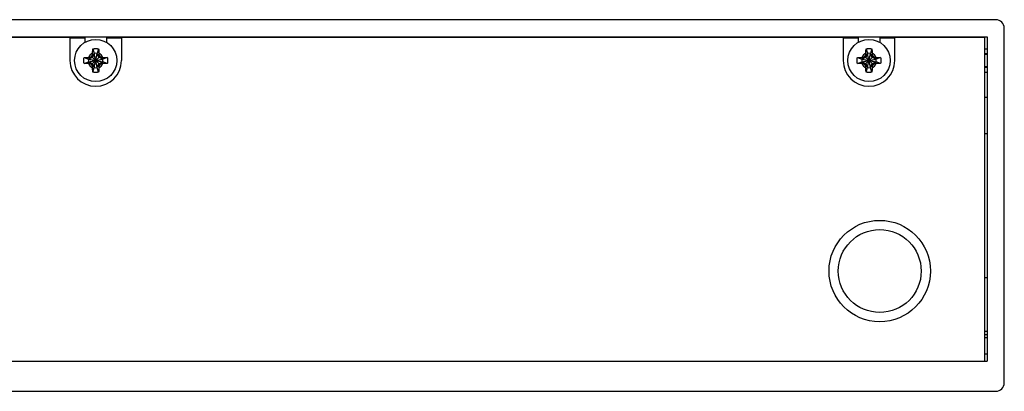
# Model space of a CAD drawing. Header units: inches. Extents: x 0 to 34, y 0 to 22.
# Tile 8 of 21: x 10.9 to 14.3, y 5.3 to 6.6. Entities that reach past the tile are written whole.
import ezdxf

# ---------------------------------------------------------------- set-up
doc = ezdxf.new("R2010")
doc.units = ezdxf.units.IN
doc.header["$LTSCALE"] = 1.87
doc.header["$MEASUREMENT"] = 0
doc.layers.get('0').update_dxf_attribs({"linetype": 'CONTINUOUS'})

msp = doc.modelspace()

# ---------------------------------------------------------------- linework, layer by layer
at = {"color": 7, "linetype": 'CONTINUOUS'}
for p, q in [((14.25887, 6.64085), (5.27387, 6.64085)), ((14.28887, 5.37335), (14.28887, 6.61085)), ((5.30387, 6.58085), (14.22887, 6.58085)), ((11.02637, 6.5786), (8.50637, 6.5786)), ((11.02637, 6.5786), (11.02637, 6.49835)), ((11.02637, 6.5771), (11.07887, 6.5771)), ((11.07887, 6.5771), (11.07887, 6.56193)), ((11.15387, 6.5771), (11.20637, 6.5771)), ((11.15387, 6.5771), (11.15387, 6.56193)), ((13.72637, 6.5786), (11.20637, 6.5786)), ((11.20637, 6.5786), (11.20637, 6.49835)), ((13.72637, 6.5786), (13.72637, 6.49835)), ((13.72637, 6.5771), (13.77887, 6.5771)), ((13.77887, 6.5771), (13.77887, 6.56193)), ((13.85387, 6.5771), (13.90637, 6.5771)), ((13.85387, 6.5771), (13.85387, 6.56193)), ((14.22137, 6.5786), (13.90637, 6.5786)), ((13.90637, 6.49835), (13.90637, 6.5786)), ((14.22137, 5.44835), (14.22137, 6.5786)), ((14.22887, 6.58085), (14.22887, 5.44835)), ((11.10614, 6.53879), (11.1112, 6.52306)), ((11.12659, 6.53879), (11.12153, 6.52306)), ((13.80614, 6.53879), (13.8112, 6.52306)), ((13.82659, 6.53879), (13.82153, 6.52306)), ((14.22137, 6.5396), (14.22887, 6.5396)), ((11.07592, 6.50857), (11.09165, 6.50352)), ((11.09165, 6.49318), (11.14108, 6.50352)), ((11.09372, 6.50352), (11.09165, 6.50352)), ((11.09165, 6.50352), (11.14108, 6.49318)), ((11.1048, 6.50991), (11.09372, 6.50352)), ((11.09659, 6.50939), (11.09372, 6.50352)), ((11.09372, 6.49318), (11.13901, 6.50352)), ((11.09372, 6.50352), (11.13901, 6.49318)), ((11.1021, 6.48409), (11.13063, 6.51261)), ((11.1021, 6.51261), (11.13063, 6.48409)), ((11.1112, 6.52099), (11.1048, 6.50991)), ((11.10533, 6.51812), (11.1112, 6.52099)), ((11.1112, 6.47364), (11.12153, 6.52306)), ((11.1112, 6.52306), (11.1112, 6.52099)), ((11.12153, 6.47364), (11.1112, 6.52306)), ((11.1112, 6.4757), (11.12153, 6.52099)), ((11.12153, 6.4757), (11.1112, 6.52099)), ((11.12153, 6.52099), (11.12153, 6.52306)), ((11.12153, 6.52099), (11.1274, 6.51812)), ((11.12793, 6.50991), (11.12153, 6.52099)), ((11.13901, 6.50352), (11.12793, 6.50991)), ((11.13614, 6.50939), (11.13901, 6.50352)), ((11.14108, 6.50352), (11.13901, 6.50352)), ((11.15681, 6.50857), (11.14108, 6.50352)), ((13.77592, 6.50857), (13.79165, 6.50352)), ((13.79165, 6.49318), (13.84108, 6.50352)), ((13.79372, 6.50352), (13.79165, 6.50352)), ((13.79165, 6.50352), (13.84108, 6.49318)), ((13.8048, 6.50991), (13.79372, 6.50352)), ((13.79659, 6.50939), (13.79372, 6.50352)), ((13.79372, 6.49318), (13.83901, 6.50352)), ((13.79372, 6.50352), (13.83901, 6.49318)), ((13.8021, 6.48409), (13.83063, 6.51261)), ((13.8021, 6.51261), (13.83063, 6.48409)), ((13.8112, 6.52099), (13.8048, 6.50991)), ((13.80533, 6.51812), (13.8112, 6.52099)), ((13.8112, 6.47364), (13.82153, 6.52306)), ((13.8112, 6.52306), (13.8112, 6.52099)), ((13.82153, 6.47364), (13.8112, 6.52306)), ((13.8112, 6.4757), (13.82153, 6.52099)), ((13.82153, 6.4757), (13.8112, 6.52099)), ((13.82153, 6.52099), (13.82153, 6.52306)), ((13.82153, 6.52099), (13.8274, 6.51812)), ((13.82793, 6.50991), (13.82153, 6.52099)), ((13.83901, 6.50352), (13.82793, 6.50991)), ((13.83614, 6.50939), (13.83901, 6.50352)), ((13.84108, 6.50352), (13.83901, 6.50352)), ((13.85681, 6.50857), (13.84108, 6.50352)), ((14.22137, 6.51994), (14.22887, 6.51994)), ((11.07592, 6.48813), (11.09165, 6.49318)), ((11.09165, 6.49318), (11.09372, 6.49318)), ((11.09372, 6.49318), (11.1048, 6.48678)), ((11.09659, 6.48731), (11.09372, 6.49318)), ((11.1048, 6.48678), (11.1112, 6.4757)), ((11.1112, 6.4757), (11.10533, 6.47857)), ((11.10614, 6.45791), (11.1112, 6.47364)), ((11.1112, 6.4757), (11.1112, 6.47364)), ((11.12153, 6.4757), (11.12793, 6.48678)), ((11.1274, 6.47857), (11.12153, 6.4757)), ((11.12153, 6.47364), (11.12153, 6.4757)), ((11.12659, 6.45791), (11.12153, 6.47364)), ((11.12793, 6.48678), (11.13901, 6.49318)), ((11.13901, 6.49318), (11.13614, 6.48731)), ((11.13901, 6.49318), (11.14108, 6.49318)), ((11.15681, 6.48813), (11.14108, 6.49318)), ((13.77592, 6.48813), (13.79165, 6.49318)), ((13.79165, 6.49318), (13.79372, 6.49318)), ((13.79372, 6.49318), (13.8048, 6.48678)), ((13.79659, 6.48731), (13.79372, 6.49318)), ((13.8048, 6.48678), (13.8112, 6.4757)), ((13.8112, 6.4757), (13.80533, 6.47857)), ((13.80614, 6.45791), (13.8112, 6.47364)), ((13.8112, 6.4757), (13.8112, 6.47364)), ((13.82153, 6.4757), (13.82793, 6.48678)), ((13.8274, 6.47857), (13.82153, 6.4757)), ((13.82153, 6.47364), (13.82153, 6.4757)), ((13.82659, 6.45791), (13.82153, 6.47364)), ((13.82793, 6.48678), (13.83901, 6.49318)), ((13.83901, 6.49318), (13.83614, 6.48731)), ((13.83901, 6.49318), (13.84108, 6.49318)), ((13.85681, 6.48813), (13.84108, 6.49318)), ((14.22887, 6.47676), (14.22137, 6.47676)), ((14.22137, 6.4571), (14.22887, 6.4571)), ((14.22137, 6.37085), (14.22887, 6.37085)), ((14.22137, 6.24335), (14.22887, 6.24335)), ((14.22137, 5.74085), (14.22887, 5.74085)), ((14.22137, 5.55335), (14.22887, 5.55335)), ((14.22137, 5.5421), (14.22887, 5.5421)), ((14.22137, 5.53085), (14.22887, 5.53085)), ((14.22137, 5.4746), (14.22887, 5.4746)), ((5.30387, 5.44835), (14.22887, 5.44835)), ((5.27387, 5.34335), (14.25887, 5.34335))]:
    msp.add_line(p, q, dxfattribs=at)
at = {"color": 9, "linetype": 'CONTINUOUS'}
for p, q in [((14.22137, 6.52259), (14.22887, 6.52259)), ((14.22887, 6.47411), (14.22137, 6.47411))]:
    msp.add_line(p, q, dxfattribs=at)
at = {"color": 7, "linetype": 'CONTINUOUS'}
for centre, radius in [((11.11637, 6.49835), 0.07382), ((13.81637, 6.49835), 0.07382), ((13.85387, 5.76326), 0.177), ((13.85387, 5.76326), 0.14475)]:
    msp.add_circle(centre, radius, dxfattribs=at)
for centre, radius, start, end in [((14.25887, 6.61085), 0.03, 0, 90), ((11.11637, 6.49835), 0.09, 180, 360), ((11.11637, 6.49835), 0.02525, 168.18933, 191.81067), ((11.11637, 6.49835), 0.02525, 78.18933, 101.81067), ((11.11637, 6.49835), 0.02525, 348.18933, 11.81067), ((13.81637, 6.49835), 0.09, 180, 360), ((13.81637, 6.49835), 0.02525, 168.18933, 191.81067), ((13.81637, 6.49835), 0.02525, 78.18933, 101.81067), ((13.81637, 6.49835), 0.02525, 348.18933, 11.81067), ((11.11637, 6.49835), 0.02525, 258.18933, 281.81067), ((13.81637, 6.49835), 0.02525, 258.18933, 281.81067), ((14.25887, 5.37335), 0.03, 270, 360)]:
    msp.add_arc(centre, radius, start, end, dxfattribs=at)
at = {"color": 9, "linetype": 'CONTINUOUS'}
for centre, start, end in [((11.11637, 6.49835), 113.44647, 156.55353), ((11.11637, 6.49835), 23.44647, 66.55353), ((13.81637, 6.49835), 113.44647, 156.55353), ((13.81637, 6.49835), 23.44647, 66.55353), ((11.11637, 6.49835), 203.44647, 246.55353), ((11.11637, 6.49835), 293.44647, 336.55353), ((13.81637, 6.49835), 203.44647, 246.55353), ((13.81637, 6.49835), 293.44647, 336.55353)]:
    msp.add_arc(centre, 0.02741, start, end, dxfattribs=at)
at = {"color": 7, "linetype": 'CONTINUOUS'}
for points, knots in [([(11.10546, 6.5235), (11.10547, 6.52389), (11.10549, 6.52469), (11.10553, 6.52593), (11.10558, 6.52726), (11.10563, 6.5287), (11.10569, 6.53025), (11.10576, 6.53191), (11.10585, 6.53363), (11.10594, 6.53538), (11.10604, 6.5371), (11.10611, 6.53824), (11.10614, 6.53879)], [0, 0, 0, 0, 0.0763278, 0.1568481, 0.2432053, 0.3369839, 0.4391958, 0.5483589, 0.6620583, 0.777248, 0.8908715, 1, 1, 1, 1]), ([(11.10614, 6.53879), (11.10662, 6.53891), (11.10758, 6.53914), (11.10902, 6.53942), (11.11048, 6.53966), (11.11195, 6.53984), (11.11342, 6.53997), (11.11489, 6.54005), (11.11637, 6.54007), (11.11784, 6.54005), (11.11932, 6.53997), (11.12079, 6.53984), (11.12225, 6.53966), (11.12371, 6.53942), (11.12515, 6.53914), (11.12611, 6.53891), (11.12659, 6.53879)], [0, 0, 0, 0, 0.0714283, 0.1428566, 0.2142852, 0.2857138, 0.3571425, 0.4285712, 0.5, 0.5714288, 0.6428575, 0.7142862, 0.7857148, 0.8571434, 0.9285717, 1, 1, 1, 1]), ([(11.12659, 6.53879), (11.12662, 6.53825), (11.12669, 6.53714), (11.12679, 6.53546), (11.12688, 6.53375), (11.12696, 6.53205), (11.12703, 6.53039), (11.1271, 6.52881), (11.12715, 6.52733), (11.1272, 6.52597), (11.12724, 6.5247), (11.12726, 6.52389), (11.12727, 6.5235)], [0, 0, 0, 0, 0.1066423, 0.2171959, 0.3296411, 0.4418773, 0.5515771, 0.6557475, 0.7519173, 0.8405428, 0.9228194, 1, 1, 1, 1]), ([(13.80546, 6.5235), (13.80547, 6.52389), (13.80549, 6.52469), (13.80553, 6.52593), (13.80558, 6.52726), (13.80563, 6.5287), (13.80569, 6.53025), (13.80576, 6.53191), (13.80585, 6.53363), (13.80594, 6.53538), (13.80604, 6.5371), (13.80611, 6.53824), (13.80614, 6.53879)], [0, 0, 0, 0, 0.0763278, 0.1568481, 0.2432053, 0.3369839, 0.4391958, 0.5483589, 0.6620583, 0.777248, 0.8908715, 1, 1, 1, 1]), ([(13.80614, 6.53879), (13.80662, 6.53891), (13.80758, 6.53914), (13.80902, 6.53942), (13.81048, 6.53966), (13.81195, 6.53984), (13.81342, 6.53997), (13.81489, 6.54005), (13.81637, 6.54007), (13.81784, 6.54005), (13.81932, 6.53997), (13.82079, 6.53984), (13.82225, 6.53966), (13.82371, 6.53942), (13.82515, 6.53914), (13.82611, 6.53891), (13.82659, 6.53879)], [0, 0, 0, 0, 0.0714283, 0.1428566, 0.2142852, 0.2857138, 0.3571425, 0.4285712, 0.5, 0.5714288, 0.6428575, 0.7142862, 0.7857148, 0.8571434, 0.9285717, 1, 1, 1, 1]), ([(13.82659, 6.53879), (13.82662, 6.53825), (13.82669, 6.53714), (13.82679, 6.53546), (13.82688, 6.53375), (13.82696, 6.53205), (13.82703, 6.53039), (13.8271, 6.52881), (13.82715, 6.52733), (13.8272, 6.52597), (13.82724, 6.5247), (13.82726, 6.52389), (13.82727, 6.5235)], [0, 0, 0, 0, 0.1066423, 0.2171959, 0.3296411, 0.4418773, 0.5515771, 0.6557475, 0.7519173, 0.8405428, 0.9228194, 1, 1, 1, 1]), ([(11.07465, 6.49835), (11.07465, 6.49884), (11.07467, 6.49982), (11.07475, 6.5013), (11.07488, 6.50277), (11.07506, 6.50423), (11.07529, 6.50569), (11.07558, 6.50714), (11.0758, 6.5081), (11.07592, 6.50857)], [0, 0, 0, 0, 0.1428588, 0.2857114, 0.4285757, 0.5714259, 0.71429, 0.857142, 1, 1, 1, 1]), ([(11.07592, 6.48813), (11.0758, 6.4886), (11.07558, 6.48956), (11.07529, 6.49101), (11.07506, 6.49247), (11.07488, 6.49393), (11.07475, 6.4954), (11.07467, 6.49687), (11.07465, 6.49786), (11.07465, 6.49835)], [0, 0, 0, 0, 0.1428581, 0.28571, 0.4285741, 0.5714243, 0.7142886, 0.8571412, 1, 1, 1, 1]), ([(11.07592, 6.50857), (11.07647, 6.50861), (11.07757, 6.50868), (11.07925, 6.50877), (11.08096, 6.50886), (11.08267, 6.50894), (11.08433, 6.50902), (11.08591, 6.50908), (11.08738, 6.50914), (11.08874, 6.50918), (11.09001, 6.50922), (11.09082, 6.50925), (11.09122, 6.50926)], [0, 0, 0, 0, 0.1066423, 0.2171959, 0.3296411, 0.4418773, 0.551577, 0.6557475, 0.7519173, 0.8405428, 0.9228194, 1, 1, 1, 1]), ([(11.09122, 6.50926), (11.09163, 6.50927), (11.09242, 6.50929), (11.09357, 6.50932), (11.09464, 6.50934), (11.09564, 6.50937), (11.09628, 6.50938), (11.09659, 6.50939)], [0, 0, 0, 0, 0.2299252, 0.4428537, 0.6408061, 0.8258295, 1, 1, 1, 1]), ([(11.09659, 6.50939), (11.09682, 6.50952), (11.09729, 6.5098), (11.09798, 6.5102), (11.09867, 6.51061), (11.09935, 6.51101), (11.10004, 6.51141), (11.10073, 6.51181), (11.10141, 6.51221), (11.10187, 6.51248), (11.1021, 6.51261)], [0, 0, 0, 0, 0.1266376, 0.2522776, 0.377207, 0.5017085, 0.6260527, 0.7504309, 0.8750222, 1, 1, 1, 1]), ([(11.1021, 6.51261), (11.10224, 6.51284), (11.10251, 6.5133), (11.10291, 6.51399), (11.10331, 6.51467), (11.10371, 6.51536), (11.10411, 6.51605), (11.10451, 6.51674), (11.10492, 6.51743), (11.10519, 6.51789), (11.10533, 6.51812)], [0, 0, 0, 0, 0.1249809, 0.2495744, 0.3739541, 0.4982992, 0.6228007, 0.7477287, 0.873366, 1, 1, 1, 1]), ([(11.10533, 6.51812), (11.10533, 6.51844), (11.10535, 6.51908), (11.10537, 6.52008), (11.1054, 6.52115), (11.10543, 6.5223), (11.10545, 6.52309), (11.10546, 6.5235)], [0, 0, 0, 0, 0.1749949, 0.3604938, 0.5585088, 0.7710246, 1, 1, 1, 1]), ([(11.12727, 6.5235), (11.12728, 6.52309), (11.1273, 6.52229), (11.12733, 6.52114), (11.12736, 6.52008), (11.12738, 6.51908), (11.1274, 6.51844), (11.1274, 6.51812)], [0, 0, 0, 0, 0.2299253, 0.4428538, 0.6408061, 0.8258295, 1, 1, 1, 1]), ([(11.1274, 6.51812), (11.12754, 6.51789), (11.12781, 6.51743), (11.12822, 6.51674), (11.12862, 6.51605), (11.12902, 6.51536), (11.12942, 6.51467), (11.12983, 6.51399), (11.13023, 6.5133), (11.13049, 6.51284), (11.13063, 6.51261)], [0, 0, 0, 0, 0.1266375, 0.2522775, 0.3772069, 0.5017084, 0.6260526, 0.7504308, 0.8750222, 1, 1, 1, 1]), ([(11.13063, 6.51261), (11.13086, 6.51248), (11.13132, 6.51221), (11.132, 6.51181), (11.13269, 6.51141), (11.13338, 6.51101), (11.13406, 6.51061), (11.13475, 6.5102), (11.13545, 6.5098), (11.13591, 6.50952), (11.13614, 6.50939)], [0, 0, 0, 0, 0.1249812, 0.249575, 0.3739548, 0.4983, 0.6228015, 0.7477293, 0.8733664, 1, 1, 1, 1]), ([(11.13614, 6.50939), (11.13645, 6.50938), (11.1371, 6.50937), (11.1381, 6.50934), (11.13917, 6.50932), (11.14031, 6.50929), (11.1411, 6.50927), (11.14151, 6.50926)], [0, 0, 0, 0, 0.1749949, 0.3604938, 0.5585088, 0.7710246, 1, 1, 1, 1]), ([(11.14151, 6.50926), (11.1419, 6.50925), (11.1427, 6.50922), (11.14394, 6.50918), (11.14527, 6.50914), (11.14671, 6.50909), (11.14827, 6.50902), (11.14993, 6.50895), (11.15165, 6.50887), (11.1534, 6.50878), (11.15512, 6.50868), (11.15625, 6.50861), (11.15681, 6.50857)], [0, 0, 0, 0, 0.0763278, 0.1568481, 0.2432053, 0.3369839, 0.4391958, 0.5483589, 0.6620583, 0.777248, 0.8908715, 1, 1, 1, 1]), ([(11.15681, 6.50857), (11.15693, 6.5081), (11.15715, 6.50714), (11.15744, 6.50569), (11.15767, 6.50423), (11.15786, 6.50277), (11.15799, 6.5013), (11.15806, 6.49982), (11.15808, 6.49884), (11.15808, 6.49835)], [0, 0, 0, 0, 0.1428581, 0.28571, 0.4285741, 0.5714243, 0.7142886, 0.8571412, 1, 1, 1, 1]), ([(11.15808, 6.49835), (11.15808, 6.49786), (11.15806, 6.49687), (11.15799, 6.4954), (11.15786, 6.49393), (11.15767, 6.49247), (11.15744, 6.49101), (11.15715, 6.48956), (11.15693, 6.4886), (11.15681, 6.48813)], [0, 0, 0, 0, 0.1428588, 0.2857114, 0.4285757, 0.5714259, 0.71429, 0.857142, 1, 1, 1, 1]), ([(13.77465, 6.49835), (13.77465, 6.49884), (13.77467, 6.49982), (13.77475, 6.5013), (13.77488, 6.50277), (13.77506, 6.50423), (13.77529, 6.50569), (13.77558, 6.50714), (13.7758, 6.5081), (13.77592, 6.50857)], [0, 0, 0, 0, 0.1428588, 0.2857114, 0.4285757, 0.5714259, 0.71429, 0.857142, 1, 1, 1, 1]), ([(13.77592, 6.48813), (13.7758, 6.4886), (13.77558, 6.48956), (13.77529, 6.49101), (13.77506, 6.49247), (13.77488, 6.49393), (13.77475, 6.4954), (13.77467, 6.49687), (13.77465, 6.49786), (13.77465, 6.49835)], [0, 0, 0, 0, 0.1428581, 0.28571, 0.4285741, 0.5714243, 0.7142886, 0.8571412, 1, 1, 1, 1]), ([(13.77592, 6.50857), (13.77647, 6.50861), (13.77757, 6.50868), (13.77925, 6.50877), (13.78096, 6.50886), (13.78267, 6.50894), (13.78433, 6.50902), (13.78591, 6.50908), (13.78738, 6.50914), (13.78874, 6.50918), (13.79001, 6.50922), (13.79082, 6.50925), (13.79122, 6.50926)], [0, 0, 0, 0, 0.1066423, 0.2171959, 0.3296411, 0.4418773, 0.551577, 0.6557475, 0.7519173, 0.8405428, 0.9228194, 1, 1, 1, 1]), ([(13.79122, 6.50926), (13.79163, 6.50927), (13.79242, 6.50929), (13.79357, 6.50932), (13.79464, 6.50934), (13.79564, 6.50937), (13.79628, 6.50938), (13.79659, 6.50939)], [0, 0, 0, 0, 0.2299252, 0.4428537, 0.6408061, 0.8258295, 1, 1, 1, 1]), ([(13.79659, 6.50939), (13.79682, 6.50952), (13.79729, 6.5098), (13.79798, 6.5102), (13.79867, 6.51061), (13.79935, 6.51101), (13.80004, 6.51141), (13.80073, 6.51181), (13.80141, 6.51221), (13.80187, 6.51248), (13.8021, 6.51261)], [0, 0, 0, 0, 0.1266376, 0.2522776, 0.377207, 0.5017085, 0.6260527, 0.7504309, 0.8750222, 1, 1, 1, 1]), ([(13.8021, 6.51261), (13.80224, 6.51284), (13.80251, 6.5133), (13.80291, 6.51399), (13.80331, 6.51467), (13.80371, 6.51536), (13.80411, 6.51605), (13.80451, 6.51674), (13.80492, 6.51743), (13.80519, 6.51789), (13.80533, 6.51812)], [0, 0, 0, 0, 0.1249809, 0.2495744, 0.3739541, 0.4982992, 0.6228007, 0.7477287, 0.873366, 1, 1, 1, 1]), ([(13.80533, 6.51812), (13.80533, 6.51844), (13.80535, 6.51908), (13.80537, 6.52008), (13.8054, 6.52115), (13.80543, 6.5223), (13.80545, 6.52309), (13.80546, 6.5235)], [0, 0, 0, 0, 0.1749949, 0.3604938, 0.5585088, 0.7710246, 1, 1, 1, 1]), ([(13.82727, 6.5235), (13.82728, 6.52309), (13.8273, 6.52229), (13.82733, 6.52114), (13.82736, 6.52008), (13.82738, 6.51908), (13.8274, 6.51844), (13.8274, 6.51812)], [0, 0, 0, 0, 0.2299253, 0.4428538, 0.6408061, 0.8258295, 1, 1, 1, 1]), ([(13.8274, 6.51812), (13.82754, 6.51789), (13.82781, 6.51743), (13.82822, 6.51674), (13.82862, 6.51605), (13.82902, 6.51536), (13.82942, 6.51467), (13.82983, 6.51399), (13.83023, 6.5133), (13.83049, 6.51284), (13.83063, 6.51261)], [0, 0, 0, 0, 0.1266375, 0.2522775, 0.3772069, 0.5017084, 0.6260526, 0.7504308, 0.8750222, 1, 1, 1, 1]), ([(13.83063, 6.51261), (13.83086, 6.51248), (13.83132, 6.51221), (13.832, 6.51181), (13.83269, 6.51141), (13.83338, 6.51101), (13.83406, 6.51061), (13.83475, 6.5102), (13.83545, 6.5098), (13.83591, 6.50952), (13.83614, 6.50939)], [0, 0, 0, 0, 0.1249812, 0.249575, 0.3739548, 0.4983, 0.6228015, 0.7477293, 0.8733664, 1, 1, 1, 1]), ([(13.83614, 6.50939), (13.83645, 6.50938), (13.8371, 6.50937), (13.8381, 6.50934), (13.83917, 6.50932), (13.84031, 6.50929), (13.8411, 6.50927), (13.84151, 6.50926)], [0, 0, 0, 0, 0.1749949, 0.3604938, 0.5585088, 0.7710246, 1, 1, 1, 1]), ([(13.84151, 6.50926), (13.8419, 6.50925), (13.8427, 6.50922), (13.84394, 6.50918), (13.84527, 6.50914), (13.84671, 6.50909), (13.84827, 6.50902), (13.84993, 6.50895), (13.85165, 6.50887), (13.8534, 6.50878), (13.85512, 6.50868), (13.85625, 6.50861), (13.85681, 6.50857)], [0, 0, 0, 0, 0.0763278, 0.1568481, 0.2432053, 0.3369839, 0.4391958, 0.5483589, 0.6620583, 0.777248, 0.8908715, 1, 1, 1, 1]), ([(13.85681, 6.50857), (13.85693, 6.5081), (13.85715, 6.50714), (13.85744, 6.50569), (13.85767, 6.50423), (13.85786, 6.50277), (13.85799, 6.5013), (13.85806, 6.49982), (13.85808, 6.49884), (13.85808, 6.49835)], [0, 0, 0, 0, 0.1428581, 0.28571, 0.4285741, 0.5714243, 0.7142886, 0.8571412, 1, 1, 1, 1]), ([(13.85808, 6.49835), (13.85808, 6.49786), (13.85806, 6.49687), (13.85799, 6.4954), (13.85786, 6.49393), (13.85767, 6.49247), (13.85744, 6.49101), (13.85715, 6.48956), (13.85693, 6.4886), (13.85681, 6.48813)], [0, 0, 0, 0, 0.1428588, 0.2857114, 0.4285757, 0.5714259, 0.71429, 0.857142, 1, 1, 1, 1]), ([(11.09122, 6.48744), (11.09083, 6.48745), (11.09003, 6.48748), (11.08879, 6.48751), (11.08746, 6.48756), (11.08602, 6.48761), (11.08446, 6.48767), (11.0828, 6.48775), (11.08108, 6.48783), (11.07934, 6.48792), (11.07761, 6.48802), (11.07648, 6.48809), (11.07592, 6.48813)], [0, 0, 0, 0, 0.0763278, 0.1568481, 0.2432053, 0.3369839, 0.4391958, 0.5483589, 0.6620583, 0.777248, 0.8908715, 1, 1, 1, 1]), ([(11.09659, 6.48731), (11.09628, 6.48732), (11.09563, 6.48733), (11.09463, 6.48736), (11.09356, 6.48738), (11.09242, 6.48741), (11.09163, 6.48743), (11.09122, 6.48744)], [0, 0, 0, 0, 0.1749949, 0.3604938, 0.5585088, 0.7710246, 1, 1, 1, 1]), ([(11.1021, 6.48409), (11.10187, 6.48422), (11.10141, 6.48449), (11.10073, 6.48489), (11.10004, 6.48529), (11.09935, 6.48569), (11.09867, 6.48609), (11.09798, 6.4865), (11.09729, 6.4869), (11.09682, 6.48718), (11.09659, 6.48731)], [0, 0, 0, 0, 0.1249809, 0.2495744, 0.3739541, 0.4982993, 0.6228007, 0.7477287, 0.873366, 1, 1, 1, 1]), ([(11.10533, 6.47857), (11.10519, 6.47881), (11.10492, 6.47927), (11.10451, 6.47996), (11.10411, 6.48065), (11.10371, 6.48134), (11.10331, 6.48202), (11.10291, 6.48271), (11.10251, 6.4834), (11.10224, 6.48386), (11.1021, 6.48409)], [0, 0, 0, 0, 0.1266371, 0.2522768, 0.3772061, 0.5017075, 0.6260518, 0.7504303, 0.8750219, 1, 1, 1, 1]), ([(11.10546, 6.4732), (11.10545, 6.47361), (11.10543, 6.47441), (11.1054, 6.47555), (11.10537, 6.47662), (11.10535, 6.47762), (11.10533, 6.47826), (11.10533, 6.47857)], [0, 0, 0, 0, 0.2299253, 0.4428538, 0.6408061, 0.8258295, 1, 1, 1, 1]), ([(11.10614, 6.45791), (11.10611, 6.45845), (11.10604, 6.45956), (11.10594, 6.46124), (11.10585, 6.46294), (11.10577, 6.46465), (11.1057, 6.46631), (11.10563, 6.46789), (11.10558, 6.46937), (11.10553, 6.47073), (11.10549, 6.47199), (11.10547, 6.47281), (11.10546, 6.4732)], [0, 0, 0, 0, 0.1066423, 0.2171959, 0.3296411, 0.4418773, 0.5515771, 0.6557475, 0.7519173, 0.8405428, 0.9228194, 1, 1, 1, 1]), ([(11.12727, 6.4732), (11.12726, 6.47281), (11.12724, 6.47201), (11.1272, 6.47077), (11.12716, 6.46944), (11.1271, 6.468), (11.12704, 6.46645), (11.12697, 6.46479), (11.12688, 6.46306), (11.12679, 6.46132), (11.12669, 6.4596), (11.12663, 6.45846), (11.12659, 6.45791)], [0, 0, 0, 0, 0.0763278, 0.1568481, 0.2432053, 0.3369839, 0.4391958, 0.5483589, 0.6620583, 0.777248, 0.8908715, 1, 1, 1, 1]), ([(11.1274, 6.47857), (11.1274, 6.47826), (11.12738, 6.47762), (11.12736, 6.47661), (11.12733, 6.47555), (11.1273, 6.4744), (11.12728, 6.47361), (11.12727, 6.4732)], [0, 0, 0, 0, 0.1749949, 0.3604938, 0.5585088, 0.7710246, 1, 1, 1, 1]), ([(11.13063, 6.48409), (11.13049, 6.48386), (11.13023, 6.4834), (11.12983, 6.48271), (11.12942, 6.48202), (11.12902, 6.48134), (11.12862, 6.48065), (11.12822, 6.47996), (11.12781, 6.47927), (11.12754, 6.47881), (11.1274, 6.47857)], [0, 0, 0, 0, 0.1249812, 0.249575, 0.3739548, 0.4983, 0.6228015, 0.7477293, 0.8733664, 1, 1, 1, 1]), ([(11.13614, 6.48731), (11.13591, 6.48718), (11.13545, 6.4869), (11.13475, 6.4865), (11.13406, 6.48609), (11.13338, 6.48569), (11.13269, 6.48529), (11.132, 6.48489), (11.13132, 6.48449), (11.13086, 6.48422), (11.13063, 6.48409)], [0, 0, 0, 0, 0.1266375, 0.2522775, 0.3772069, 0.5017084, 0.6260525, 0.7504308, 0.8750222, 1, 1, 1, 1]), ([(11.14151, 6.48744), (11.1411, 6.48743), (11.14031, 6.48741), (11.13916, 6.48738), (11.13809, 6.48736), (11.1371, 6.48733), (11.13645, 6.48732), (11.13614, 6.48731)], [0, 0, 0, 0, 0.2299253, 0.4428538, 0.6408061, 0.8258295, 1, 1, 1, 1]), ([(11.15681, 6.48813), (11.15627, 6.48809), (11.15516, 6.48802), (11.15348, 6.48793), (11.15177, 6.48784), (11.15007, 6.48775), (11.1484, 6.48768), (11.14682, 6.48762), (11.14535, 6.48756), (11.14399, 6.48752), (11.14272, 6.48748), (11.14191, 6.48745), (11.14151, 6.48744)], [0, 0, 0, 0, 0.1066423, 0.2171959, 0.3296411, 0.4418773, 0.5515771, 0.6557475, 0.7519173, 0.8405428, 0.9228194, 1, 1, 1, 1]), ([(13.79122, 6.48744), (13.79083, 6.48745), (13.79003, 6.48748), (13.78879, 6.48751), (13.78746, 6.48756), (13.78602, 6.48761), (13.78446, 6.48767), (13.7828, 6.48775), (13.78108, 6.48783), (13.77934, 6.48792), (13.77761, 6.48802), (13.77648, 6.48809), (13.77592, 6.48813)], [0, 0, 0, 0, 0.0763278, 0.1568481, 0.2432053, 0.3369839, 0.4391958, 0.5483589, 0.6620583, 0.777248, 0.8908715, 1, 1, 1, 1]), ([(13.79659, 6.48731), (13.79628, 6.48732), (13.79563, 6.48733), (13.79463, 6.48736), (13.79356, 6.48738), (13.79242, 6.48741), (13.79163, 6.48743), (13.79122, 6.48744)], [0, 0, 0, 0, 0.1749949, 0.3604938, 0.5585088, 0.7710246, 1, 1, 1, 1]), ([(13.8021, 6.48409), (13.80187, 6.48422), (13.80141, 6.48449), (13.80073, 6.48489), (13.80004, 6.48529), (13.79935, 6.48569), (13.79867, 6.48609), (13.79798, 6.4865), (13.79729, 6.4869), (13.79682, 6.48718), (13.79659, 6.48731)], [0, 0, 0, 0, 0.1249809, 0.2495744, 0.3739541, 0.4982993, 0.6228007, 0.7477287, 0.873366, 1, 1, 1, 1]), ([(13.80533, 6.47857), (13.80519, 6.47881), (13.80492, 6.47927), (13.80451, 6.47996), (13.80411, 6.48065), (13.80371, 6.48134), (13.80331, 6.48202), (13.80291, 6.48271), (13.80251, 6.4834), (13.80224, 6.48386), (13.8021, 6.48409)], [0, 0, 0, 0, 0.1266371, 0.2522768, 0.3772061, 0.5017075, 0.6260518, 0.7504303, 0.8750219, 1, 1, 1, 1]), ([(13.80546, 6.4732), (13.80545, 6.47361), (13.80543, 6.47441), (13.8054, 6.47555), (13.80537, 6.47662), (13.80535, 6.47762), (13.80533, 6.47826), (13.80533, 6.47857)], [0, 0, 0, 0, 0.2299253, 0.4428538, 0.6408061, 0.8258295, 1, 1, 1, 1]), ([(13.80614, 6.45791), (13.80611, 6.45845), (13.80604, 6.45956), (13.80594, 6.46124), (13.80585, 6.46294), (13.80577, 6.46465), (13.8057, 6.46631), (13.80563, 6.46789), (13.80558, 6.46937), (13.80553, 6.47073), (13.80549, 6.47199), (13.80547, 6.47281), (13.80546, 6.4732)], [0, 0, 0, 0, 0.1066423, 0.2171959, 0.3296411, 0.4418773, 0.5515771, 0.6557475, 0.7519173, 0.8405428, 0.9228194, 1, 1, 1, 1]), ([(13.82727, 6.4732), (13.82726, 6.47281), (13.82724, 6.47201), (13.8272, 6.47077), (13.82716, 6.46944), (13.8271, 6.468), (13.82704, 6.46645), (13.82697, 6.46479), (13.82688, 6.46306), (13.82679, 6.46132), (13.82669, 6.4596), (13.82663, 6.45846), (13.82659, 6.45791)], [0, 0, 0, 0, 0.0763278, 0.1568481, 0.2432053, 0.3369839, 0.4391958, 0.5483589, 0.6620583, 0.777248, 0.8908715, 1, 1, 1, 1]), ([(13.8274, 6.47857), (13.8274, 6.47826), (13.82738, 6.47762), (13.82736, 6.47661), (13.82733, 6.47555), (13.8273, 6.4744), (13.82728, 6.47361), (13.82727, 6.4732)], [0, 0, 0, 0, 0.1749949, 0.3604938, 0.5585088, 0.7710246, 1, 1, 1, 1]), ([(13.83063, 6.48409), (13.83049, 6.48386), (13.83023, 6.4834), (13.82983, 6.48271), (13.82942, 6.48202), (13.82902, 6.48134), (13.82862, 6.48065), (13.82822, 6.47996), (13.82781, 6.47927), (13.82754, 6.47881), (13.8274, 6.47857)], [0, 0, 0, 0, 0.1249812, 0.249575, 0.3739548, 0.4983, 0.6228015, 0.7477293, 0.8733664, 1, 1, 1, 1]), ([(13.83614, 6.48731), (13.83591, 6.48718), (13.83545, 6.4869), (13.83475, 6.4865), (13.83406, 6.48609), (13.83338, 6.48569), (13.83269, 6.48529), (13.832, 6.48489), (13.83132, 6.48449), (13.83086, 6.48422), (13.83063, 6.48409)], [0, 0, 0, 0, 0.1266375, 0.2522775, 0.3772069, 0.5017084, 0.6260525, 0.7504308, 0.8750222, 1, 1, 1, 1]), ([(13.84151, 6.48744), (13.8411, 6.48743), (13.84031, 6.48741), (13.83916, 6.48738), (13.83809, 6.48736), (13.8371, 6.48733), (13.83645, 6.48732), (13.83614, 6.48731)], [0, 0, 0, 0, 0.2299253, 0.4428538, 0.6408061, 0.8258295, 1, 1, 1, 1]), ([(13.85681, 6.48813), (13.85627, 6.48809), (13.85516, 6.48802), (13.85348, 6.48793), (13.85177, 6.48784), (13.85007, 6.48775), (13.8484, 6.48768), (13.84682, 6.48762), (13.84535, 6.48756), (13.84399, 6.48752), (13.84272, 6.48748), (13.84191, 6.48745), (13.84151, 6.48744)], [0, 0, 0, 0, 0.1066423, 0.2171959, 0.3296411, 0.4418773, 0.5515771, 0.6557475, 0.7519173, 0.8405428, 0.9228194, 1, 1, 1, 1]), ([(11.12659, 6.45791), (11.12611, 6.45779), (11.12515, 6.45756), (11.12371, 6.45728), (11.12225, 6.45704), (11.12079, 6.45686), (11.11932, 6.45673), (11.11784, 6.45665), (11.11637, 6.45663), (11.11489, 6.45665), (11.11342, 6.45673), (11.11195, 6.45686), (11.11048, 6.45704), (11.10902, 6.45728), (11.10758, 6.45756), (11.10662, 6.45779), (11.10614, 6.45791)], [0, 0, 0, 0, 0.0714283, 0.1428566, 0.2142852, 0.2857138, 0.3571425, 0.4285712, 0.5, 0.5714288, 0.6428575, 0.7142862, 0.7857148, 0.8571434, 0.9285717, 1, 1, 1, 1]), ([(13.82659, 6.45791), (13.82611, 6.45779), (13.82515, 6.45756), (13.82371, 6.45728), (13.82225, 6.45704), (13.82079, 6.45686), (13.81932, 6.45673), (13.81784, 6.45665), (13.81637, 6.45663), (13.81489, 6.45665), (13.81342, 6.45673), (13.81195, 6.45686), (13.81048, 6.45704), (13.80902, 6.45728), (13.80758, 6.45756), (13.80662, 6.45779), (13.80614, 6.45791)], [0, 0, 0, 0, 0.0714283, 0.1428566, 0.2142852, 0.2857138, 0.3571425, 0.4285712, 0.5, 0.5714288, 0.6428575, 0.7142862, 0.7857148, 0.8571434, 0.9285717, 1, 1, 1, 1])]:
    msp.add_open_spline(points, degree=3, knots=knots, dxfattribs=at)

doc.saveas('drawing.dxf')
